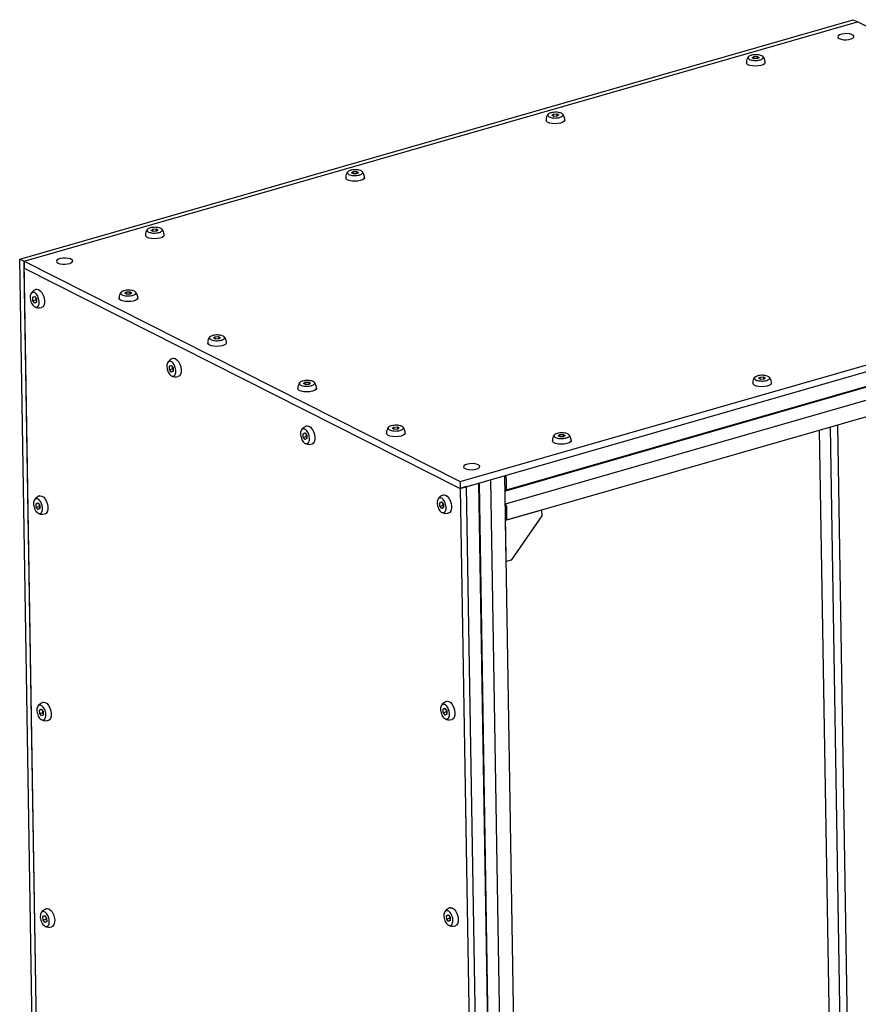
# Model space of a CAD drawing. Header units: millimetres. Extents: x 5 to 594, y 5 to 415.
# Tile 26 of 42: x 499 to 547, y 152 to 208. Entities that reach past the tile are written whole.
import ezdxf

# ---------------------------------------------------------------- set-up
doc = ezdxf.new("R2010")
doc.units = ezdxf.units.MM
doc.layers.add('TRAIT-FORT', color=4, linetype='Continuous', lineweight=25)

msp = doc.modelspace()

# ---------------------------------------------------------------- linework, layer by layer
at = {"layer": 'TRAIT-FORT', "color": 4, "linetype": 'Continuous', "lineweight": 25}
for p, q in [((499.072, 194.5875), (547.1671, 208.4002)), ((499.3236, 194.4604), (547.4187, 208.2731)), ((547.1671, 208.4002), (547.4187, 208.2731)), ((572.5849, 195.5692), (547.4187, 208.2731)), ((541.3415, 206.2075), (541.4338, 206.2782)), ((541.4338, 206.2782), (541.6396, 206.2857)), ((541.4358, 206.155), (541.4338, 206.2782)), ((541.6396, 206.2857), (541.7531, 206.2225)), ((541.6396, 206.2857), (541.6418, 206.1511)), ((541.7531, 206.2225), (541.6608, 206.1518)), ((541.455, 206.1443), (541.3415, 206.2075)), ((541.6608, 206.1518), (541.455, 206.1443)), ((529.7801, 202.8872), (529.8725, 202.9579)), ((529.8936, 202.8239), (529.7801, 202.8872)), ((529.8725, 202.9579), (530.0783, 202.9653)), ((529.8745, 202.8346), (529.8725, 202.9579)), ((530.0994, 202.8314), (529.8936, 202.8239)), ((530.0783, 202.9653), (530.1918, 202.9021)), ((530.0783, 202.9653), (530.0805, 202.8307)), ((530.1918, 202.9021), (530.0994, 202.8314)), ((518.2188, 199.5668), (518.3111, 199.6375)), ((518.3323, 199.5036), (518.2188, 199.5668)), ((518.3111, 199.6375), (518.517, 199.645)), ((518.3132, 199.5143), (518.3111, 199.6375)), ((518.5381, 199.5111), (518.3323, 199.5036)), ((518.517, 199.645), (518.6304, 199.5818)), ((518.517, 199.645), (518.5192, 199.5104)), ((518.6304, 199.5818), (518.5381, 199.5111)), ((506.6575, 196.2464), (506.7498, 196.3171)), ((506.771, 196.1832), (506.6575, 196.2464)), ((506.7498, 196.3171), (506.9556, 196.3246)), ((506.7518, 196.1939), (506.7498, 196.3171)), ((506.9768, 196.1907), (506.771, 196.1832)), ((506.9556, 196.3246), (507.0691, 196.2614)), ((506.9556, 196.3246), (506.9578, 196.19)), ((507.0691, 196.2614), (506.9768, 196.1907)), ((524.4898, 181.7565), (572.5849, 195.5692)), ((524.4963, 181.3595), (572.5914, 195.1722)), ((499.072, 194.5875), (499.3236, 194.4604)), ((500.5137, 106.4526), (499.072, 194.5875)), ((500.7653, 106.3255), (499.3236, 194.4604)), ((499.3236, 194.4604), (524.4898, 181.7565)), ((499.3236, 194.4604), (499.3301, 194.0634)), ((499.3301, 194.0634), (524.4963, 181.3595)), ((500.7588, 106.7225), (499.3301, 194.0634)), ((527.1193, 181.2255), (569.8962, 193.5109)), ((527.16, 181.2771), (569.9369, 193.5625)), ((505.1347, 192.62), (505.227, 192.6907)), ((505.2481, 192.5568), (505.1347, 192.62)), ((505.227, 192.6907), (505.4328, 192.6982)), ((505.229, 192.5675), (505.227, 192.6907)), ((505.4328, 192.6982), (505.5463, 192.635)), ((505.4328, 192.6982), (505.435, 192.5636)), ((505.5463, 192.635), (505.454, 192.5643)), ((569.8579, 192.733), (527.098, 180.4526)), ((499.8264, 192.3832), (499.9255, 192.4381)), ((499.9425, 192.4165), (499.8264, 192.3832)), ((499.8372, 192.1887), (499.8264, 192.3832)), ((499.8372, 192.1887), (499.9875, 192.2318)), ((499.9471, 192.0491), (499.8372, 192.1887)), ((499.9255, 192.4381), (500.0354, 192.2985)), ((500.0462, 192.104), (499.9471, 192.0491)), ((499.9875, 192.2318), (500.0421, 192.1777)), ((500.0354, 192.2985), (500.0462, 192.104)), ((505.454, 192.5643), (505.2481, 192.5568)), ((500.2207, 191.7746), (500.339, 191.7985)), ((527.1288, 179.5326), (569.9056, 191.8179)), ((510.2518, 190.0369), (510.3441, 190.1076)), ((510.3653, 189.9737), (510.2518, 190.0369)), ((510.3441, 190.1076), (510.5499, 190.1151)), ((510.3461, 189.9844), (510.3441, 190.1076)), ((510.5711, 189.9812), (510.3653, 189.9737)), ((510.5499, 190.1151), (510.6634, 190.0519)), ((510.5499, 190.1151), (510.5521, 189.9805)), ((510.6634, 190.0519), (510.5711, 189.9812)), ((507.7118, 188.4026), (507.8109, 188.4575)), ((507.8279, 188.4359), (507.7118, 188.4026)), ((507.7226, 188.2081), (507.7118, 188.4026)), ((507.7226, 188.2081), (507.8729, 188.2513)), ((507.8325, 188.0685), (507.7226, 188.2081)), ((507.8109, 188.4575), (507.9208, 188.3179)), ((507.9316, 188.1234), (507.8325, 188.0685)), ((507.8729, 188.2513), (507.9275, 188.1972)), ((507.9208, 188.3179), (507.9316, 188.1234)), ((508.1061, 187.794), (508.2244, 187.8179)), ((515.4528, 187.4114), (515.5451, 187.4821)), ((515.5451, 187.4821), (515.7509, 187.4896)), ((515.5471, 187.3589), (515.5451, 187.4821)), ((515.7509, 187.4896), (515.8644, 187.4264)), ((515.7509, 187.4896), (515.7531, 187.355)), ((541.7072, 187.7098), (541.7996, 187.7805)), ((541.8207, 187.6466), (541.7072, 187.7098)), ((541.7996, 187.7805), (542.0054, 187.788)), ((541.8016, 187.6573), (541.7996, 187.7805)), ((542.0265, 187.6541), (541.8207, 187.6466)), ((542.0054, 187.788), (542.1189, 187.7248)), ((542.0054, 187.788), (542.0076, 187.6534)), ((542.1189, 187.7248), (542.0265, 187.6541)), ((515.5663, 187.3482), (515.4528, 187.4114)), ((515.7721, 187.3557), (515.5663, 187.3482)), ((515.8644, 187.4264), (515.7721, 187.3557)), ((520.5699, 184.8283), (520.6622, 184.899)), ((520.6834, 184.7651), (520.5699, 184.8283)), ((520.6622, 184.899), (520.868, 184.9065)), ((520.6642, 184.7758), (520.6622, 184.899)), ((520.8892, 184.7726), (520.6834, 184.7651)), ((520.868, 184.9065), (520.9815, 184.8433)), ((520.868, 184.9065), (520.8702, 184.7719)), ((520.9815, 184.8433), (520.8892, 184.7726)), ((545.217, 184.7274), (546.198, 124.7572)), ((546.847, 124.4296), (545.8576, 184.9114)), ((546.2659, 185.0287), (547.2606, 124.2208)), ((515.4294, 184.5067), (515.5285, 184.5616)), ((515.5455, 184.5401), (515.4294, 184.5067)), ((515.4402, 184.3122), (515.4294, 184.5067)), ((515.4402, 184.3122), (515.5905, 184.3554)), ((515.5501, 184.1726), (515.4402, 184.3122)), ((515.5285, 184.5616), (515.6384, 184.4221)), ((515.6492, 184.2276), (515.5501, 184.1726)), ((515.5905, 184.3554), (515.6451, 184.3013)), ((515.6384, 184.4221), (515.6492, 184.2276)), ((530.1459, 184.3894), (530.2382, 184.4601)), ((530.2594, 184.3262), (530.1459, 184.3894)), ((530.2382, 184.4601), (530.444, 184.4676)), ((530.2402, 184.3369), (530.2382, 184.4601)), ((530.4652, 184.3337), (530.2594, 184.3262)), ((530.444, 184.4676), (530.5575, 184.4044)), ((530.444, 184.4676), (530.4462, 184.333)), ((530.5575, 184.4044), (530.4652, 184.3337)), ((515.8238, 183.8982), (515.9421, 183.9221)), ((526.25, 181.8632), (527.6773, 94.6077)), ((526.4328, 181.9157), (526.982, 182.0734)), ((528.4991, 94.7995), (527.0711, 182.099)), ((527.1689, 181.2961), (527.1586, 181.9247)), ((524.4898, 181.7565), (524.4963, 181.3595)), ((524.8431, 181.4591), (524.4963, 181.3595)), ((524.4963, 181.3595), (525.925, 94.0186)), ((524.8431, 181.4591), (526.2718, 94.1182)), ((525.0165, 181.5089), (525.5657, 181.6666)), ((527.0062, 94.3347), (525.5776, 181.6701)), ((527.0278, 94.3741), (525.5998, 181.6764)), ((527.0851, 181.24), (527.0867, 181.2392)), ((527.0867, 181.2392), (527.1118, 181.2265)), ((527.1282, 181.2445), (527.1278, 181.2643)), ((527.1442, 181.2823), (527.1526, 181.2781)), ((500.0212, 180.473), (500.1203, 180.5279)), ((500.1373, 180.5064), (500.0212, 180.473)), ((500.032, 180.2785), (500.0212, 180.473)), ((500.032, 180.2785), (500.1823, 180.3217)), ((500.1419, 180.1389), (500.032, 180.2785)), ((500.1203, 180.5279), (500.2302, 180.3884)), ((500.241, 180.1939), (500.1419, 180.1389)), ((500.1823, 180.3217), (500.2369, 180.2676)), ((500.2302, 180.3884), (500.241, 180.1939)), ((523.3148, 180.5262), (523.4139, 180.5811)), ((523.4309, 180.5595), (523.3148, 180.5262)), ((523.3256, 180.3317), (523.3148, 180.5262)), ((523.3256, 180.3317), (523.4759, 180.3748)), ((523.4355, 180.1921), (523.3256, 180.3317)), ((523.4139, 180.5811), (523.5238, 180.4415)), ((523.5346, 180.247), (523.4355, 180.1921)), ((523.4759, 180.3748), (523.5305, 180.3207)), ((523.5238, 180.4415), (523.5346, 180.247)), ((527.0996, 180.4452), (527.0981, 180.4459)), ((527.1248, 180.4325), (527.0996, 180.4452)), ((527.1148, 179.5188), (529.1958, 180.1165)), ((527.1423, 180.3777), (527.142, 180.3976)), ((527.1679, 180.3385), (527.1596, 180.3428)), ((527.1954, 179.675), (527.1852, 180.3036)), ((529.1958, 180.1165), (529.1836, 180.1227)), ((529.1958, 180.1165), (529.2013, 179.7844)), ((500.4156, 179.8645), (500.5339, 179.8884)), ((523.7091, 179.9176), (523.8274, 179.9415)), ((527.1133, 179.5196), (527.1148, 179.5188)), ((527.1538, 177.1368), (527.1148, 179.5188)), ((529.2013, 179.7844), (527.4439, 177.2202)), ((527.1522, 177.1376), (527.1538, 177.1368)), ((527.4439, 177.2202), (527.1538, 177.1368)), ((500.2161, 168.5629), (500.3151, 168.6178)), ((500.3321, 168.5962), (500.2161, 168.5629)), ((500.2269, 168.3684), (500.2161, 168.5629)), ((500.2269, 168.3684), (500.3772, 168.4116)), ((500.3367, 168.2288), (500.2269, 168.3684)), ((500.3151, 168.6178), (500.425, 168.4782)), ((500.4358, 168.2837), (500.3367, 168.2288)), ((500.3772, 168.4116), (500.4317, 168.3575)), ((500.425, 168.4782), (500.4358, 168.2837)), ((523.5097, 168.616), (523.6087, 168.671)), ((523.6257, 168.6494), (523.5097, 168.616)), ((523.5205, 168.4215), (523.5097, 168.616)), ((523.5205, 168.4215), (523.6708, 168.4647)), ((523.6303, 168.282), (523.5205, 168.4215)), ((523.6087, 168.671), (523.7186, 168.5314)), ((523.7294, 168.3369), (523.6303, 168.282)), ((523.6708, 168.4647), (523.7253, 168.4106)), ((523.7186, 168.5314), (523.7294, 168.3369)), ((500.6104, 167.9544), (500.7287, 167.9782)), ((523.904, 168.0075), (524.0223, 168.0314)), ((500.4109, 156.6528), (500.51, 156.7077)), ((500.527, 156.6861), (500.4109, 156.6528)), ((500.4217, 156.4583), (500.4109, 156.6528)), ((500.4217, 156.4583), (500.572, 156.5015)), ((500.5316, 156.3187), (500.4217, 156.4583)), ((500.51, 156.7077), (500.6198, 156.5681)), ((500.6306, 156.3736), (500.5316, 156.3187)), ((500.572, 156.5015), (500.6265, 156.4474)), ((500.6198, 156.5681), (500.6306, 156.3736)), ((523.7045, 156.7059), (523.8036, 156.7608)), ((523.8205, 156.7393), (523.7045, 156.7059)), ((523.7153, 156.5114), (523.7045, 156.7059)), ((523.7153, 156.5114), (523.8656, 156.5546)), ((523.8251, 156.3718), (523.7153, 156.5114)), ((523.8036, 156.7608), (523.9134, 156.6213)), ((523.9242, 156.4268), (523.8251, 156.3718)), ((523.8656, 156.5546), (523.9201, 156.5005)), ((523.9134, 156.6213), (523.9242, 156.4268)), ((500.8052, 156.0442), (500.9235, 156.0681)), ((524.0988, 156.0974), (524.2171, 156.1213))]:
    msp.add_line(p, q, dxfattribs=at)
at = {"layer": 'TRAIT-FORT', "color": 4, "linetype": 'Continuous', "lineweight": 25, "flags": 128}
for points in [[(546.3731, 207.3085), (546.4837, 207.269), (546.6236, 207.2457), (546.7777, 207.2411), (546.9293, 207.2557), (547.062, 207.2878), (547.1614, 207.3341), (547.2167, 207.3894), (547.2219, 207.4479), (547.1765, 207.5031), (547.0854, 207.5491), (546.9584, 207.5809), (546.8094, 207.5951), (546.6544, 207.59), (546.5103, 207.5664), (546.3926, 207.5266), (546.3142, 207.4751), (546.2835, 207.4174), (546.3039, 207.3598), (546.3731, 207.3085)], [(541.8508, 205.7575), (541.6962, 205.7289), (541.5274, 205.7194), (541.3611, 205.7299), (541.2134, 205.7594), (541.0989, 205.805), (541.0287, 205.8623), (541.0093, 205.915)], [(542.0948, 205.9328), (542.0943, 205.9222), (542.0601, 205.8591), (541.9762, 205.8023), (541.8508, 205.7575)], [(530.2895, 202.4371), (530.1349, 202.4085), (529.9661, 202.399), (529.7997, 202.4096), (529.6521, 202.4391), (529.5376, 202.4847), (529.4674, 202.5419), (529.4479, 202.5946)], [(530.5335, 202.6124), (530.533, 202.6018), (530.4988, 202.5387), (530.4149, 202.482), (530.2895, 202.4371)], [(518.7282, 199.1167), (518.5735, 199.0882), (518.4048, 199.0787), (518.2384, 199.0892), (518.0907, 199.1187), (517.9762, 199.1643), (517.9061, 199.2215), (517.8866, 199.2742)], [(518.9722, 199.2921), (518.9716, 199.2815), (518.9375, 199.2184), (518.8536, 199.1616), (518.7282, 199.1167)], [(507.1669, 195.7964), (507.0122, 195.7678), (506.8434, 195.7583), (506.6771, 195.7688), (506.5294, 195.7983), (506.4149, 195.8439), (506.3448, 195.9012), (506.3253, 195.9539)], [(507.4109, 195.9717), (507.4103, 195.9611), (507.3762, 195.898), (507.2923, 195.8412), (507.1669, 195.7964)], [(501.284, 194.359), (501.3945, 194.3196), (501.5344, 194.2963), (501.6886, 194.2917), (501.8402, 194.3062), (501.9729, 194.3384), (502.0722, 194.3847), (502.1275, 194.44), (502.1328, 194.4985), (502.0874, 194.5537), (501.9962, 194.5997), (501.8693, 194.6315), (501.7202, 194.6456), (501.5652, 194.6406), (501.4211, 194.6169), (501.3035, 194.5772), (501.2251, 194.5257), (501.1944, 194.468), (501.2147, 194.4104), (501.284, 194.359)], [(500.0408, 192.8384), (500.0655, 192.8434), (500.1622, 192.8287)], [(500.1622, 192.8287), (500.2618, 192.7638), (500.3543, 192.6552), (500.4309, 192.5135), (500.4839, 192.3524), (500.5083, 192.1879), (500.5015, 192.036), (500.4643, 191.9115), (500.4003, 191.8267), (500.3405, 191.7949)], [(505.644, 192.17), (505.4894, 192.1414), (505.3206, 192.1319), (505.1542, 192.1424), (505.0066, 192.1719), (504.8921, 192.2175), (504.8219, 192.2748), (504.8024, 192.3275)], [(505.888, 192.3453), (505.8875, 192.3347), (505.8533, 192.2716), (505.7694, 192.2148), (505.644, 192.17)], [(510.7611, 189.5868), (510.6065, 189.5583), (510.4377, 189.5488), (510.2714, 189.5593), (510.1237, 189.5888), (510.0092, 189.6344), (509.939, 189.6916), (509.9196, 189.7443)], [(511.0051, 189.7622), (511.0046, 189.7516), (510.9704, 189.6885), (510.8865, 189.6317), (510.7611, 189.5868)], [(507.9262, 188.8578), (507.9509, 188.8628), (508.0476, 188.8481)], [(508.0476, 188.8481), (508.1472, 188.7833), (508.2397, 188.6747), (508.3163, 188.5329), (508.3693, 188.3719), (508.3937, 188.2074), (508.3869, 188.0554), (508.3497, 187.9309), (508.2857, 187.8461), (508.2259, 187.8143)], [(515.9621, 186.9614), (515.8075, 186.9328), (515.6387, 186.9233), (515.4724, 186.9338), (515.3247, 186.9633), (515.2102, 187.0089), (515.14, 187.0662), (515.1206, 187.1189)], [(516.2061, 187.1367), (516.2056, 187.1261), (516.1714, 187.063), (516.0875, 187.0062), (515.9621, 186.9614)], [(542.2166, 187.2598), (542.0619, 187.2312), (541.8932, 187.2217), (541.7268, 187.2322), (541.5792, 187.2617), (541.4647, 187.3073), (541.3945, 187.3645), (541.375, 187.4172)], [(542.4606, 187.4351), (542.46, 187.4245), (542.4259, 187.3614), (542.342, 187.3046), (542.2166, 187.2598)], [(515.6438, 184.9619), (515.6685, 184.967), (515.7652, 184.9523)], [(515.7652, 184.9523), (515.8648, 184.8874), (515.9574, 184.7788), (516.0339, 184.637), (516.0869, 184.476), (516.1113, 184.3115), (516.1045, 184.1595), (516.0673, 184.0351), (516.0033, 183.9503), (515.9435, 183.9184)], [(521.0793, 184.3782), (520.9246, 184.3497), (520.7558, 184.3402), (520.5895, 184.3507), (520.4418, 184.3802), (520.3273, 184.4258), (520.2572, 184.483), (520.2377, 184.5357)], [(521.3233, 184.5536), (521.3227, 184.543), (521.2886, 184.4799), (521.2047, 184.4231), (521.0793, 184.3782)], [(530.6553, 183.9394), (530.5006, 183.9108), (530.3319, 183.9013), (530.1655, 183.9118), (530.0178, 183.9413), (529.9033, 183.9869), (529.8332, 184.0442), (529.8137, 184.0969)], [(530.8993, 184.1147), (530.8987, 184.1041), (530.8646, 184.041), (530.7807, 183.9843), (530.6553, 183.9394)], [(524.7724, 182.5021), (524.8829, 182.4626), (525.0228, 182.4393), (525.177, 182.4347), (525.3286, 182.4493), (525.4613, 182.4814), (525.5607, 182.5277), (525.616, 182.583), (525.6212, 182.6415), (525.5758, 182.6967), (525.4846, 182.7427), (525.3577, 182.7745), (525.2086, 182.7887), (525.0536, 182.7836), (524.9095, 182.7599), (524.7919, 182.7202), (524.7135, 182.6687), (524.6828, 182.611), (524.7032, 182.5534), (524.7724, 182.5021)], [(527.1118, 181.2265), (527.1151, 181.2254), (527.1182, 181.2253), (527.1211, 181.2263), (527.1236, 181.2283), (527.1256, 181.2312), (527.1271, 181.235), (527.1279, 181.2395), (527.1282, 181.2445)], [(527.1278, 181.2643), (527.1281, 181.2693), (527.129, 181.2738), (527.1304, 181.2776), (527.1324, 181.2806), (527.1349, 181.2826), (527.1378, 181.2836), (527.1409, 181.2835), (527.1442, 181.2823)], [(527.1526, 181.2781), (527.1558, 181.277), (527.159, 181.2769), (527.1618, 181.2779), (527.1643, 181.2799), (527.1663, 181.2828), (527.1678, 181.2866), (527.1687, 181.2911), (527.1689, 181.2961)], [(500.2356, 180.9283), (500.2603, 180.9333), (500.357, 180.9186)], [(500.357, 180.9186), (500.4566, 180.8537), (500.5492, 180.7451), (500.6257, 180.6034), (500.6787, 180.4423), (500.7031, 180.2778), (500.6963, 180.1259), (500.6591, 180.0014), (500.5952, 179.9166), (500.5353, 179.8847)], [(523.5292, 180.9814), (523.5539, 180.9864), (523.6506, 180.9717)], [(523.6506, 180.9717), (523.7502, 180.9069), (523.8428, 180.7982), (523.9193, 180.6565), (523.9723, 180.4955), (523.9967, 180.3309), (523.9899, 180.179), (523.9527, 180.0545), (523.8887, 179.9697), (523.8289, 179.9379)], [(527.1131, 179.5301), (527.1208, 179.5308), (527.1422, 179.5382), (527.1609, 179.5532), (527.176, 179.5754), (527.1871, 179.6039), (527.1937, 179.6375), (527.1954, 179.675)], [(500.4304, 169.0181), (500.4551, 169.0231), (500.5519, 169.0084)], [(500.5519, 169.0084), (500.6514, 168.9436), (500.744, 168.835), (500.8205, 168.6932), (500.8736, 168.5322), (500.8979, 168.3677), (500.8911, 168.2157), (500.8539, 168.0913), (500.79, 168.0065), (500.7302, 167.9746)], [(523.724, 169.0713), (523.7487, 169.0763), (523.8455, 169.0616)], [(523.8455, 169.0616), (523.945, 168.9967), (524.0376, 168.8881), (524.1141, 168.7464), (524.1672, 168.5853), (524.1915, 168.4208), (524.1847, 168.2689), (524.1475, 168.1444), (524.0836, 168.0596), (524.0238, 168.0278)], [(500.6252, 157.108), (500.6499, 157.113), (500.7467, 157.0983)], [(500.7467, 157.0983), (500.8462, 157.0335), (500.9388, 156.9249), (501.0154, 156.7831), (501.0684, 156.6221), (501.0927, 156.4576), (501.086, 156.3056), (501.0488, 156.1811), (500.9848, 156.0963), (500.925, 156.0645)], [(523.9188, 157.1611), (523.9435, 157.1662), (524.0403, 157.1515)], [(524.0403, 157.1515), (524.1398, 157.0866), (524.2324, 156.978), (524.3089, 156.8362), (524.362, 156.6752), (524.3863, 156.5107), (524.3795, 156.3587), (524.3424, 156.2343), (524.2784, 156.1495), (524.2186, 156.1176)]]:
    msp.add_lwpolyline(points, dxfattribs=at)
at = {"layer": 'TRAIT-FORT', "color": 4, "linetype": 'Continuous', "lineweight": 25}
for centre, radius, start, end in [((526.7807, 181.9158), 0.378, 1.34699, 30.7192), ((527.1002, 180.3987), 0.0418, 358.49256, 53.95926), ((527.1842, 180.3766), 0.0418, 178.49256, 233.95926), ((527.1433, 180.3047), 0.0418, 358.49256, 53.95926)]:
    msp.add_arc(centre, radius, start, end, dxfattribs=at)
for points, knots in [([(541.1756, 206.3139), (541.173, 206.3118), (541.132, 206.2777), (541.104, 206.2314), (541.0778, 206.188)], [0, 0, 0, 0, 0.0642525, 1, 1, 1, 1]), ([(541.7909, 206.0793), (541.7467, 206.0699), (541.6582, 206.0511), (541.5056, 206.0455), (541.3597, 206.0579), (541.2344, 206.0883), (541.1445, 206.1329), (541.1, 206.1868), (541.106, 206.2439), (541.1616, 206.2976), (541.2383, 206.332), (541.3306, 206.3589), (541.4377, 206.3782), (541.5886, 206.3847), (541.735, 206.3721), (541.8602, 206.3417), (541.9501, 206.2971), (541.9945, 206.2432), (541.9886, 206.1861), (541.9328, 206.1325), (541.8567, 206.0978), (541.8036, 206.0829), (541.7909, 206.0793)], [0, 0, 0, 0, 0.0536862, 0.1073725, 0.1610587, 0.2147449, 0.2684311, 0.3221174, 0.3758036, 0.4294898, 0.483176, 0.5, 0.5536862, 0.6073725, 0.6610587, 0.7147449, 0.7684311, 0.8221174, 0.8758036, 0.9294898, 0.983176, 1, 1, 1, 1]), ([(542.0918, 205.9329), (542.092, 205.9534), (542.0925, 206.0149), (542.0622, 206.118), (542.0192, 206.2137), (541.976, 206.2582), (541.9642, 206.2704)], [0, 0, 0, 0, 0.1653814, 0.4979293, 0.8631633, 1, 1, 1, 1]), ([(541.0778, 206.188), (541.0556, 206.138), (541.0241, 206.0673), (541.009, 205.9729), (541.0113, 205.9325), (541.0123, 205.9148)], [0, 0, 0, 0, 0.5743947, 0.8130304, 1, 1, 1, 1]), ([(529.5165, 202.8676), (529.4942, 202.8177), (529.4628, 202.7469), (529.4477, 202.6525), (529.45, 202.6122), (529.4509, 202.5944)], [0, 0, 0, 0, 0.5743947, 0.8130304, 1, 1, 1, 1]), ([(529.6143, 202.9936), (529.6117, 202.9914), (529.5707, 202.9574), (529.5427, 202.911), (529.5165, 202.8676)], [0, 0, 0, 0, 0.0642525, 1, 1, 1, 1]), ([(530.2296, 202.759), (530.1853, 202.7496), (530.0969, 202.7308), (529.9443, 202.7252), (529.7983, 202.7376), (529.6731, 202.768), (529.5832, 202.8126), (529.5387, 202.8664), (529.5446, 202.9235), (529.6002, 202.9773), (529.677, 203.0116), (529.7692, 203.0386), (529.8764, 203.0578), (530.0273, 203.0643), (530.1737, 203.0517), (530.2988, 203.0213), (530.3887, 202.9767), (530.4332, 202.9229), (530.4273, 202.8658), (530.3715, 202.8121), (530.2954, 202.7774), (530.2423, 202.7625), (530.2296, 202.759)], [0, 0, 0, 0, 0.0536862, 0.1073725, 0.1610587, 0.2147449, 0.2684311, 0.3221174, 0.3758036, 0.4294898, 0.483176, 0.5, 0.5536862, 0.6073725, 0.6610587, 0.7147449, 0.7684311, 0.8221174, 0.8758036, 0.9294898, 0.983176, 1, 1, 1, 1]), ([(530.5305, 202.6126), (530.5307, 202.633), (530.5312, 202.6946), (530.5009, 202.7976), (530.4579, 202.8933), (530.4147, 202.9379), (530.4029, 202.95)], [0, 0, 0, 0, 0.1653814, 0.4979293, 0.8631633, 1, 1, 1, 1]), ([(517.9551, 199.5473), (517.9329, 199.4973), (517.9014, 199.4265), (517.8864, 199.3321), (517.8886, 199.2918), (517.8896, 199.2741)], [0, 0, 0, 0, 0.5743947, 0.8130304, 1, 1, 1, 1]), ([(518.053, 199.6732), (518.0504, 199.671), (518.0093, 199.637), (517.9813, 199.5906), (517.9551, 199.5473)], [0, 0, 0, 0, 0.0642525, 1, 1, 1, 1]), ([(518.6683, 199.4386), (518.624, 199.4292), (518.5355, 199.4104), (518.3829, 199.4048), (518.237, 199.4172), (518.1117, 199.4476), (518.0219, 199.4922), (517.9774, 199.5461), (517.9833, 199.6031), (518.0389, 199.6569), (518.1156, 199.6913), (518.2079, 199.7182), (518.315, 199.7375), (518.466, 199.7439), (518.6123, 199.7313), (518.7375, 199.701), (518.8274, 199.6564), (518.8719, 199.6025), (518.866, 199.5454), (518.8102, 199.4917), (518.7341, 199.457), (518.6809, 199.4422), (518.6683, 199.4386)], [0, 0, 0, 0, 0.0536862, 0.1073725, 0.1610587, 0.2147449, 0.2684311, 0.3221174, 0.3758036, 0.4294898, 0.483176, 0.5, 0.5536862, 0.6073725, 0.6610587, 0.7147449, 0.7684311, 0.8221174, 0.8758036, 0.9294898, 0.983176, 1, 1, 1, 1]), ([(518.9692, 199.2922), (518.9693, 199.3127), (518.9699, 199.3742), (518.9396, 199.4773), (518.8966, 199.573), (518.8534, 199.6175), (518.8416, 199.6297)], [0, 0, 0, 0, 0.1653814, 0.4979293, 0.8631633, 1, 1, 1, 1]), ([(506.3938, 196.2269), (506.3716, 196.1769), (506.3401, 196.1062), (506.3251, 196.0118), (506.3273, 195.9714), (506.3283, 195.9537)], [0, 0, 0, 0, 0.5743947, 0.8130304, 1, 1, 1, 1]), ([(506.4917, 196.3528), (506.489, 196.3507), (506.448, 196.3166), (506.42, 196.2703), (506.3938, 196.2269)], [0, 0, 0, 0, 0.0642525, 1, 1, 1, 1]), ([(507.1069, 196.1182), (507.0627, 196.1088), (506.9742, 196.09), (506.8216, 196.0844), (506.6757, 196.0968), (506.5504, 196.1272), (506.4605, 196.1718), (506.416, 196.2257), (506.422, 196.2828), (506.4776, 196.3365), (506.5543, 196.3709), (506.6466, 196.3978), (506.7537, 196.4171), (506.9047, 196.4236), (507.051, 196.411), (507.1762, 196.3806), (507.2661, 196.336), (507.3106, 196.2821), (507.3047, 196.225), (507.2489, 196.1714), (507.1728, 196.1367), (507.1196, 196.1218), (507.1069, 196.1182)], [0, 0, 0, 0, 0.0536862, 0.1073725, 0.1610587, 0.2147449, 0.2684311, 0.3221174, 0.3758036, 0.4294898, 0.483176, 0.5, 0.5536862, 0.6073725, 0.6610587, 0.7147449, 0.7684311, 0.8221174, 0.8758036, 0.9294898, 0.983176, 1, 1, 1, 1]), ([(507.4079, 195.9718), (507.408, 195.9923), (507.4085, 196.0539), (507.3782, 196.1569), (507.3353, 196.2526), (507.292, 196.2972), (507.2803, 196.3093)], [0, 0, 0, 0, 0.1653814, 0.4979293, 0.8631633, 1, 1, 1, 1]), ([(499.9131, 192.6611), (499.9425, 192.6447), (500.0013, 192.6118), (500.0828, 192.5085), (500.1476, 192.3786), (500.1886, 192.2326), (500.2012, 192.0881), (500.1839, 191.961), (500.1387, 191.8659), (500.0707, 191.8132), (500.0064, 191.8102), (499.9397, 191.8316), (499.8712, 191.8774), (499.7899, 191.9781), (499.725, 192.1087), (499.684, 192.2545), (499.6714, 192.3991), (499.6887, 192.5261), (499.7339, 192.6214), (499.8019, 192.6736), (499.8661, 192.6777), (499.9041, 192.6643), (499.9131, 192.6611)], [0, 0, 0, 0, 0.05368623, 0.10737245, 0.16105868, 0.2147449, 0.26843113, 0.32211735, 0.37580358, 0.4294898, 0.48317603, 0.5, 0.55368623, 0.60737245, 0.66105868, 0.7147449, 0.76843113, 0.82211735, 0.87580358, 0.9294898, 0.98317603, 1, 1, 1, 1]), ([(500.0423, 192.8347), (500.0308, 192.8328), (499.9931, 192.8264), (499.9182, 192.7887), (499.8214, 192.7207), (499.7489, 192.646), (499.7265, 192.5946), (499.7234, 192.5874)], [0, 0, 0, 0, 0.0840063, 0.2750159, 0.5957232, 0.9433854, 1, 1, 1, 1]), ([(504.871, 192.6005), (504.8487, 192.5505), (504.8173, 192.4798), (504.8022, 192.3854), (504.8045, 192.345), (504.8054, 192.3273)], [0, 0, 0, 0, 0.5743947, 0.8130304, 1, 1, 1, 1]), ([(504.9688, 192.7264), (504.9662, 192.7243), (504.9252, 192.6902), (504.8972, 192.6439), (504.871, 192.6005)], [0, 0, 0, 0, 0.0642525, 1, 1, 1, 1]), ([(505.5841, 192.4918), (505.5398, 192.4824), (505.4514, 192.4636), (505.2988, 192.458), (505.1529, 192.4704), (505.0276, 192.5008), (504.9377, 192.5454), (504.8932, 192.5993), (504.8991, 192.6564), (504.9547, 192.7101), (505.0315, 192.7445), (505.1237, 192.7714), (505.2309, 192.7907), (505.3818, 192.7972), (505.5282, 192.7846), (505.6533, 192.7542), (505.7432, 192.7096), (505.7877, 192.6557), (505.7818, 192.5986), (505.726, 192.545), (505.6499, 192.5103), (505.5968, 192.4954), (505.5841, 192.4918)], [0, 0, 0, 0, 0.0536862, 0.1073725, 0.1610587, 0.2147449, 0.2684311, 0.3221174, 0.3758036, 0.4294898, 0.483176, 0.5, 0.5536862, 0.6073725, 0.6610587, 0.7147449, 0.7684311, 0.8221174, 0.8758036, 0.9294898, 0.983176, 1, 1, 1, 1]), ([(505.885, 192.3454), (505.8852, 192.3659), (505.8857, 192.4275), (505.8554, 192.5305), (505.8124, 192.6262), (505.7692, 192.6708), (505.7574, 192.6829)], [0, 0, 0, 0, 0.16538139, 0.49792928, 0.86316327, 1, 1, 1, 1]), ([(499.9896, 192.3566), (499.9919, 192.3464), (500.0006, 192.3074), (499.9931, 192.264), (499.9875, 192.2318)], [0, 0, 0, 0, 0.2601721, 1, 1, 1, 1]), ([(499.9392, 191.8394), (499.9483, 191.8334), (499.9864, 191.8082), (500.0821, 191.7799), (500.1687, 191.7766), (500.2207, 191.7746)], [0, 0, 0, 0, 0.1115515, 0.4670401, 1, 1, 1, 1]), ([(509.9881, 190.0174), (509.9659, 189.9674), (509.9344, 189.8967), (509.9193, 189.8022), (509.9216, 189.7619), (509.9226, 189.7442)], [0, 0, 0, 0, 0.5743947, 0.8130304, 1, 1, 1, 1]), ([(510.0859, 190.1433), (510.0833, 190.1411), (510.0423, 190.1071), (510.0143, 190.0608), (509.9881, 190.0174)], [0, 0, 0, 0, 0.0642525, 1, 1, 1, 1]), ([(510.7012, 189.9087), (510.657, 189.8993), (510.5685, 189.8805), (510.4159, 189.8749), (510.27, 189.8873), (510.1447, 189.9177), (510.0548, 189.9623), (510.0103, 190.0162), (510.0163, 190.0732), (510.0719, 190.127), (510.1486, 190.1614), (510.2409, 190.1883), (510.348, 190.2076), (510.4989, 190.214), (510.6453, 190.2014), (510.7705, 190.1711), (510.8604, 190.1265), (510.9048, 190.0726), (510.8989, 190.0155), (510.8431, 189.9618), (510.767, 189.9272), (510.7139, 189.9123), (510.7012, 189.9087)], [0, 0, 0, 0, 0.0536862, 0.1073725, 0.1610587, 0.2147449, 0.2684311, 0.3221174, 0.3758036, 0.4294898, 0.483176, 0.5, 0.5536862, 0.6073725, 0.6610587, 0.7147449, 0.7684311, 0.8221174, 0.8758036, 0.9294898, 0.983176, 1, 1, 1, 1]), ([(511.0021, 189.7623), (511.0023, 189.7828), (511.0028, 189.8443), (510.9725, 189.9474), (510.9295, 190.0431), (510.8863, 190.0876), (510.8745, 190.0998)], [0, 0, 0, 0, 0.1653814, 0.4979293, 0.8631633, 1, 1, 1, 1]), ([(507.7985, 188.6805), (507.8279, 188.6641), (507.8866, 188.6313), (507.9682, 188.5279), (508.033, 188.398), (508.074, 188.252), (508.0866, 188.1075), (508.0693, 187.9805), (508.0241, 187.8853), (507.9561, 187.8327), (507.8918, 187.8296), (507.8251, 187.8511), (507.7566, 187.8969), (507.6753, 187.9975), (507.6104, 188.1281), (507.5694, 188.2739), (507.5568, 188.4185), (507.5741, 188.5455), (507.6193, 188.6408), (507.6873, 188.6931), (507.7515, 188.6972), (507.7895, 188.6837), (507.7985, 188.6805)], [0, 0, 0, 0, 0.0536862, 0.1073725, 0.1610587, 0.2147449, 0.2684311, 0.3221174, 0.3758036, 0.4294898, 0.483176, 0.5, 0.5536862, 0.6073725, 0.6610587, 0.7147449, 0.7684311, 0.8221174, 0.8758036, 0.9294898, 0.983176, 1, 1, 1, 1]), ([(507.9277, 188.8542), (507.9162, 188.8522), (507.8785, 188.8458), (507.8036, 188.8081), (507.7068, 188.7401), (507.6343, 188.6654), (507.6119, 188.614), (507.6088, 188.6068)], [0, 0, 0, 0, 0.08400632, 0.2750159, 0.59572324, 0.94338543, 1, 1, 1, 1]), ([(507.875, 188.376), (507.8773, 188.3659), (507.886, 188.3269), (507.8785, 188.2834), (507.8729, 188.2513)], [0, 0, 0, 0, 0.2601721, 1, 1, 1, 1]), ([(507.8246, 187.8588), (507.8337, 187.8528), (507.8718, 187.8276), (507.9675, 187.7993), (508.0541, 187.796), (508.1061, 187.794)], [0, 0, 0, 0, 0.1115515, 0.4670401, 1, 1, 1, 1]), ([(515.2869, 187.5178), (515.2843, 187.5156), (515.2433, 187.4816), (515.2153, 187.4353), (515.1891, 187.3919)], [0, 0, 0, 0, 0.0642525, 1, 1, 1, 1]), ([(515.9022, 187.2832), (515.858, 187.2738), (515.7695, 187.255), (515.6169, 187.2494), (515.471, 187.2618), (515.3457, 187.2922), (515.2558, 187.3368), (515.2113, 187.3907), (515.2173, 187.4478), (515.2729, 187.5015), (515.3496, 187.5359), (515.4419, 187.5628), (515.549, 187.5821), (515.6999, 187.5886), (515.8463, 187.5759), (515.9715, 187.5456), (516.0614, 187.501), (516.1059, 187.4471), (516.1, 187.39), (516.0441, 187.3364), (515.968, 187.3017), (515.9149, 187.2868), (515.9022, 187.2832)], [0, 0, 0, 0, 0.0536862, 0.1073725, 0.1610587, 0.2147449, 0.2684311, 0.3221174, 0.3758036, 0.4294898, 0.483176, 0.5, 0.5536862, 0.6073725, 0.6610587, 0.7147449, 0.7684311, 0.8221174, 0.8758036, 0.9294898, 0.983176, 1, 1, 1, 1]), ([(516.2031, 187.1368), (516.2033, 187.1573), (516.2038, 187.2188), (516.1735, 187.3219), (516.1306, 187.4176), (516.0873, 187.4621), (516.0755, 187.4743)], [0, 0, 0, 0, 0.1653814, 0.4979293, 0.8631633, 1, 1, 1, 1]), ([(541.4435, 187.6903), (541.4213, 187.6403), (541.3899, 187.5696), (541.3748, 187.4751), (541.377, 187.4348), (541.378, 187.4171)], [0, 0, 0, 0, 0.5743947, 0.8130304, 1, 1, 1, 1]), ([(541.5414, 187.8162), (541.5388, 187.814), (541.4977, 187.78), (541.4697, 187.7337), (541.4435, 187.6903)], [0, 0, 0, 0, 0.0642525, 1, 1, 1, 1]), ([(542.1567, 187.5816), (542.1124, 187.5722), (542.0239, 187.5534), (541.8714, 187.5478), (541.7254, 187.5602), (541.6001, 187.5906), (541.5103, 187.6352), (541.4658, 187.6891), (541.4717, 187.7461), (541.5273, 187.7999), (541.6041, 187.8343), (541.6963, 187.8612), (541.8035, 187.8805), (541.9544, 187.887), (542.1007, 187.8743), (542.2259, 187.844), (542.3158, 187.7994), (542.3603, 187.7455), (542.3544, 187.6884), (542.2986, 187.6347), (542.2225, 187.6001), (542.1693, 187.5852), (542.1567, 187.5816)], [0, 0, 0, 0, 0.0536862, 0.1073725, 0.1610587, 0.2147449, 0.2684311, 0.3221174, 0.3758036, 0.4294898, 0.483176, 0.5, 0.5536862, 0.6073725, 0.6610587, 0.7147449, 0.7684311, 0.8221174, 0.8758036, 0.9294898, 0.983176, 1, 1, 1, 1]), ([(542.4576, 187.4352), (542.4578, 187.4557), (542.4583, 187.5172), (542.428, 187.6203), (542.385, 187.716), (542.3418, 187.7605), (542.33, 187.7727)], [0, 0, 0, 0, 0.1653814, 0.4979293, 0.8631633, 1, 1, 1, 1]), ([(515.1891, 187.3919), (515.1669, 187.3419), (515.1354, 187.2712), (515.1203, 187.1768), (515.1226, 187.1364), (515.1236, 187.1187)], [0, 0, 0, 0, 0.5743947, 0.8130304, 1, 1, 1, 1]), ([(515.5161, 184.7847), (515.5455, 184.7682), (515.6043, 184.7354), (515.6858, 184.632), (515.7506, 184.5022), (515.7916, 184.3562), (515.8042, 184.2117), (515.7869, 184.0846), (515.7417, 183.9894), (515.6738, 183.9368), (515.6094, 183.9337), (515.5428, 183.9552), (515.4742, 184.001), (515.3929, 184.1017), (515.328, 184.2323), (515.287, 184.3781), (515.2744, 184.5226), (515.2917, 184.6497), (515.3369, 184.7449), (515.4049, 184.7972), (515.4691, 184.8013), (515.5071, 184.7879), (515.5161, 184.7847)], [0, 0, 0, 0, 0.0536862, 0.1073725, 0.1610587, 0.2147449, 0.2684311, 0.3221174, 0.3758036, 0.4294898, 0.483176, 0.5, 0.5536862, 0.6073725, 0.6610587, 0.7147449, 0.7684311, 0.8221174, 0.8758036, 0.9294898, 0.983176, 1, 1, 1, 1]), ([(515.6453, 184.9583), (515.6338, 184.9564), (515.5961, 184.9499), (515.5212, 184.9122), (515.4244, 184.8443), (515.3519, 184.7696), (515.3295, 184.7182), (515.3264, 184.711)], [0, 0, 0, 0, 0.08400632, 0.2750159, 0.59572324, 0.94338543, 1, 1, 1, 1]), ([(520.3062, 184.8088), (520.284, 184.7588), (520.2525, 184.688), (520.2375, 184.5936), (520.2397, 184.5533), (520.2407, 184.5356)], [0, 0, 0, 0, 0.5743947, 0.8130304, 1, 1, 1, 1]), ([(520.4041, 184.9347), (520.4014, 184.9325), (520.3604, 184.8985), (520.3324, 184.8521), (520.3062, 184.8088)], [0, 0, 0, 0, 0.0642525, 1, 1, 1, 1]), ([(521.0193, 184.7001), (520.9751, 184.6907), (520.8866, 184.6719), (520.734, 184.6663), (520.5881, 184.6787), (520.4628, 184.7091), (520.3729, 184.7537), (520.3284, 184.8076), (520.3344, 184.8646), (520.39, 184.9184), (520.4667, 184.9528), (520.559, 184.9797), (520.6661, 184.999), (520.817, 185.0054), (520.9634, 184.9928), (521.0886, 184.9625), (521.1785, 184.9179), (521.223, 184.864), (521.2171, 184.8069), (521.1613, 184.7532), (521.0852, 184.7185), (521.032, 184.7037), (521.0193, 184.7001)], [0, 0, 0, 0, 0.0536862, 0.1073725, 0.1610587, 0.2147449, 0.2684311, 0.3221174, 0.3758036, 0.4294898, 0.483176, 0.5, 0.5536862, 0.6073725, 0.6610587, 0.7147449, 0.7684311, 0.8221174, 0.8758036, 0.9294898, 0.983176, 1, 1, 1, 1]), ([(521.3202, 184.5537), (521.3204, 184.5742), (521.3209, 184.6357), (521.2906, 184.7388), (521.2477, 184.8345), (521.2044, 184.879), (521.1927, 184.8912)], [0, 0, 0, 0, 0.1653814, 0.4979293, 0.8631633, 1, 1, 1, 1]), ([(515.5927, 184.4802), (515.5949, 184.47), (515.6036, 184.431), (515.5961, 184.3875), (515.5905, 184.3554)], [0, 0, 0, 0, 0.2601721, 1, 1, 1, 1]), ([(529.8822, 184.3699), (529.86, 184.3199), (529.8285, 184.2492), (529.8135, 184.1548), (529.8157, 184.1144), (529.8167, 184.0967)], [0, 0, 0, 0, 0.5743947, 0.8130304, 1, 1, 1, 1]), ([(529.9801, 184.4959), (529.9774, 184.4937), (529.9364, 184.4597), (529.9084, 184.4133), (529.8822, 184.3699)], [0, 0, 0, 0, 0.0642525, 1, 1, 1, 1]), ([(530.5953, 184.2612), (530.5511, 184.2519), (530.4626, 184.2331), (530.31, 184.2274), (530.1641, 184.2398), (530.0388, 184.2702), (529.949, 184.3148), (529.9044, 184.3687), (529.9104, 184.4258), (529.966, 184.4796), (530.0427, 184.5139), (530.135, 184.5408), (530.2421, 184.5601), (530.3931, 184.5666), (530.5394, 184.554), (530.6646, 184.5236), (530.7545, 184.479), (530.799, 184.4251), (530.7931, 184.3681), (530.7373, 184.3144), (530.6612, 184.2797), (530.608, 184.2648), (530.5953, 184.2612)], [0, 0, 0, 0, 0.0536862, 0.1073725, 0.1610587, 0.2147449, 0.2684311, 0.3221174, 0.3758036, 0.4294898, 0.483176, 0.5, 0.5536862, 0.6073725, 0.6610587, 0.7147449, 0.7684311, 0.8221174, 0.8758036, 0.9294898, 0.983176, 1, 1, 1, 1]), ([(530.8963, 184.1149), (530.8964, 184.1353), (530.8969, 184.1969), (530.8667, 184.2999), (530.8237, 184.3956), (530.7805, 184.4402), (530.7687, 184.4523)], [0, 0, 0, 0, 0.16538139, 0.49792928, 0.86316327, 1, 1, 1, 1]), ([(515.5422, 183.963), (515.5513, 183.9569), (515.5894, 183.9318), (515.6851, 183.9035), (515.7718, 183.9002), (515.8238, 183.8982)], [0, 0, 0, 0, 0.1115515, 0.4670401, 1, 1, 1, 1]), ([(500.1079, 180.751), (500.1373, 180.7345), (500.1961, 180.7017), (500.2776, 180.5983), (500.3424, 180.4685), (500.3834, 180.3225), (500.396, 180.178), (500.3787, 180.0509), (500.3335, 179.9557), (500.2656, 179.9031), (500.2012, 179.9001), (500.1346, 179.9215), (500.066, 179.9673), (499.9847, 180.068), (499.9198, 180.1986), (499.8788, 180.3444), (499.8662, 180.489), (499.8835, 180.616), (499.9287, 180.7112), (499.9967, 180.7635), (500.0609, 180.7676), (500.0989, 180.7542), (500.1079, 180.751)], [0, 0, 0, 0, 0.0536862, 0.1073725, 0.1610587, 0.2147449, 0.2684311, 0.3221174, 0.3758036, 0.4294898, 0.483176, 0.5, 0.5536862, 0.6073725, 0.6610587, 0.7147449, 0.7684311, 0.8221174, 0.8758036, 0.9294898, 0.983176, 1, 1, 1, 1]), ([(500.2371, 180.9246), (500.2256, 180.9227), (500.1879, 180.9162), (500.113, 180.8786), (500.0163, 180.8106), (499.9437, 180.7359), (499.9213, 180.6845), (499.9182, 180.6773)], [0, 0, 0, 0, 0.0840063, 0.2750159, 0.5957232, 0.9433854, 1, 1, 1, 1]), ([(523.4015, 180.8041), (523.4309, 180.7877), (523.4897, 180.7549), (523.5712, 180.6515), (523.636, 180.5216), (523.677, 180.3756), (523.6896, 180.2311), (523.6723, 180.104), (523.6271, 180.0089), (523.5591, 179.9562), (523.4948, 179.9532), (523.4282, 179.9746), (523.3596, 180.0205), (523.2783, 180.1211), (523.2134, 180.2517), (523.1724, 180.3975), (523.1598, 180.5421), (523.1771, 180.6691), (523.2223, 180.7644), (523.2903, 180.8166), (523.3545, 180.8207), (523.3925, 180.8073), (523.4015, 180.8041)], [0, 0, 0, 0, 0.0536862, 0.1073725, 0.1610587, 0.2147449, 0.2684311, 0.3221174, 0.3758036, 0.4294898, 0.483176, 0.5, 0.5536862, 0.6073725, 0.6610587, 0.7147449, 0.7684311, 0.8221174, 0.8758036, 0.9294898, 0.983176, 1, 1, 1, 1]), ([(523.5307, 180.9778), (523.5192, 180.9758), (523.4815, 180.9694), (523.4066, 180.9317), (523.3098, 180.8637), (523.2373, 180.789), (523.2149, 180.7376), (523.2118, 180.7304)], [0, 0, 0, 0, 0.0840063, 0.2750159, 0.5957232, 0.9433854, 1, 1, 1, 1]), ([(500.1845, 180.4465), (500.1867, 180.4363), (500.1954, 180.3973), (500.1879, 180.3539), (500.1823, 180.3217)], [0, 0, 0, 0, 0.2601721, 1, 1, 1, 1]), ([(523.4781, 180.4996), (523.4803, 180.4894), (523.489, 180.4504), (523.4815, 180.407), (523.4759, 180.3748)], [0, 0, 0, 0, 0.26017207, 1, 1, 1, 1]), ([(500.134, 179.9293), (500.1431, 179.9233), (500.1812, 179.8981), (500.2769, 179.8698), (500.3636, 179.8665), (500.4156, 179.8645)], [0, 0, 0, 0, 0.1115515, 0.4670401, 1, 1, 1, 1]), ([(523.4276, 179.9824), (523.4367, 179.9764), (523.4748, 179.9512), (523.5705, 179.9229), (523.6572, 179.9196), (523.7091, 179.9176)], [0, 0, 0, 0, 0.1115515, 0.4670401, 1, 1, 1, 1]), ([(500.3028, 168.8408), (500.3321, 168.8244), (500.3909, 168.7916), (500.4724, 168.6882), (500.5372, 168.5583), (500.5782, 168.4124), (500.5908, 168.2678), (500.5735, 168.1408), (500.5283, 168.0456), (500.4604, 167.993), (500.3961, 167.9899), (500.3294, 168.0114), (500.2608, 168.0572), (500.1795, 168.1579), (500.1147, 168.2885), (500.0736, 168.4343), (500.0611, 168.5788), (500.0783, 168.7058), (500.1235, 168.8011), (500.1915, 168.8534), (500.2558, 168.8575), (500.2937, 168.8441), (500.3028, 168.8408)], [0, 0, 0, 0, 0.05368623, 0.10737245, 0.16105868, 0.2147449, 0.26843113, 0.32211735, 0.37580358, 0.4294898, 0.48317603, 0.5, 0.55368623, 0.60737245, 0.66105868, 0.7147449, 0.76843113, 0.82211735, 0.87580358, 0.9294898, 0.98317603, 1, 1, 1, 1]), ([(500.4319, 169.0145), (500.4204, 169.0125), (500.3828, 169.0061), (500.3078, 168.9684), (500.2111, 168.9004), (500.1386, 168.8258), (500.1161, 168.7744), (500.113, 168.7672)], [0, 0, 0, 0, 0.0840063, 0.2750159, 0.5957232, 0.9433854, 1, 1, 1, 1]), ([(523.5964, 168.894), (523.6257, 168.8776), (523.6845, 168.8447), (523.766, 168.7413), (523.8308, 168.6115), (523.8718, 168.4655), (523.8844, 168.321), (523.8671, 168.1939), (523.8219, 168.0988), (523.754, 168.0461), (523.6897, 168.0431), (523.623, 168.0645), (523.5544, 168.1103), (523.4731, 168.211), (523.4083, 168.3416), (523.3672, 168.4874), (523.3546, 168.632), (523.3719, 168.759), (523.4171, 168.8542), (523.4851, 168.9065), (523.5493, 168.9106), (523.5873, 168.8972), (523.5964, 168.894)], [0, 0, 0, 0, 0.0536862, 0.1073725, 0.1610587, 0.2147449, 0.2684311, 0.3221174, 0.3758036, 0.4294898, 0.483176, 0.5, 0.5536862, 0.6073725, 0.6610587, 0.7147449, 0.7684311, 0.8221174, 0.8758036, 0.9294898, 0.983176, 1, 1, 1, 1]), ([(523.7255, 169.0676), (523.714, 169.0657), (523.6763, 169.0593), (523.6014, 169.0216), (523.5047, 168.9536), (523.4322, 168.8789), (523.4097, 168.8275), (523.4066, 168.8203)], [0, 0, 0, 0, 0.0840063, 0.2750159, 0.5957232, 0.9433854, 1, 1, 1, 1]), ([(500.3793, 168.5363), (500.3816, 168.5262), (500.3903, 168.4872), (500.3827, 168.4437), (500.3772, 168.4116)], [0, 0, 0, 0, 0.2601721, 1, 1, 1, 1]), ([(523.6729, 168.5895), (523.6751, 168.5793), (523.6838, 168.5403), (523.6763, 168.4969), (523.6708, 168.4647)], [0, 0, 0, 0, 0.26017207, 1, 1, 1, 1]), ([(500.3289, 168.0191), (500.338, 168.0131), (500.376, 167.988), (500.4717, 167.9597), (500.5584, 167.9563), (500.6104, 167.9544)], [0, 0, 0, 0, 0.1115515, 0.4670401, 1, 1, 1, 1]), ([(523.6225, 168.0723), (523.6315, 168.0663), (523.6696, 168.0411), (523.7653, 168.0128), (523.852, 168.0095), (523.904, 168.0075)], [0, 0, 0, 0, 0.1115515, 0.4670401, 1, 1, 1, 1]), ([(500.4976, 156.9307), (500.527, 156.9143), (500.5857, 156.8815), (500.6672, 156.7781), (500.732, 156.6482), (500.7731, 156.5022), (500.7856, 156.3577), (500.7684, 156.2307), (500.7232, 156.1355), (500.6552, 156.0829), (500.5909, 156.0798), (500.5242, 156.1013), (500.4556, 156.1471), (500.3743, 156.2477), (500.3095, 156.3783), (500.2685, 156.5241), (500.2559, 156.6687), (500.2732, 156.7957), (500.3184, 156.891), (500.3863, 156.9433), (500.4506, 156.9474), (500.4885, 156.9339), (500.4976, 156.9307)], [0, 0, 0, 0, 0.05368623, 0.10737245, 0.16105868, 0.2147449, 0.26843113, 0.32211735, 0.37580358, 0.4294898, 0.48317603, 0.5, 0.55368623, 0.60737245, 0.66105868, 0.7147449, 0.76843113, 0.82211735, 0.87580358, 0.9294898, 0.98317603, 1, 1, 1, 1]), ([(500.6267, 157.1044), (500.6152, 157.1024), (500.5776, 157.096), (500.5027, 157.0583), (500.4059, 156.9903), (500.3334, 156.9156), (500.311, 156.8642), (500.3078, 156.857)], [0, 0, 0, 0, 0.0840063, 0.2750159, 0.5957232, 0.9433854, 1, 1, 1, 1]), ([(523.7912, 156.9839), (523.8206, 156.9674), (523.8793, 156.9346), (523.9608, 156.8312), (524.0256, 156.7014), (524.0667, 156.5554), (524.0792, 156.4109), (524.062, 156.2838), (524.0167, 156.1886), (523.9488, 156.136), (523.8845, 156.1329), (523.8178, 156.1544), (523.7492, 156.2002), (523.6679, 156.3009), (523.6031, 156.4315), (523.5621, 156.5773), (523.5495, 156.7218), (523.5667, 156.8489), (523.612, 156.9441), (523.6799, 156.9964), (523.7442, 157.0005), (523.7821, 156.9871), (523.7912, 156.9839)], [0, 0, 0, 0, 0.0536862, 0.1073725, 0.1610587, 0.2147449, 0.2684311, 0.3221174, 0.3758036, 0.4294898, 0.483176, 0.5, 0.5536862, 0.6073725, 0.6610587, 0.7147449, 0.7684311, 0.8221174, 0.8758036, 0.9294898, 0.983176, 1, 1, 1, 1]), ([(523.9203, 157.1575), (523.9088, 157.1556), (523.8712, 157.1491), (523.7963, 157.1114), (523.6995, 157.0435), (523.627, 156.9688), (523.6046, 156.9174), (523.6014, 156.9102)], [0, 0, 0, 0, 0.0840063, 0.2750159, 0.5957232, 0.9433854, 1, 1, 1, 1]), ([(500.5741, 156.6262), (500.5764, 156.6161), (500.5851, 156.5771), (500.5776, 156.5336), (500.572, 156.5015)], [0, 0, 0, 0, 0.2601721, 1, 1, 1, 1]), ([(523.8677, 156.6794), (523.87, 156.6692), (523.8787, 156.6302), (523.8711, 156.5867), (523.8656, 156.5546)], [0, 0, 0, 0, 0.26017207, 1, 1, 1, 1]), ([(500.5237, 156.109), (500.5328, 156.103), (500.5708, 156.0778), (500.6665, 156.0495), (500.7532, 156.0462), (500.8052, 156.0442)], [0, 0, 0, 0, 0.1115515, 0.4670401, 1, 1, 1, 1]), ([(523.8173, 156.1622), (523.8264, 156.1561), (523.8644, 156.131), (523.9601, 156.1027), (524.0468, 156.0994), (524.0988, 156.0974)], [0, 0, 0, 0, 0.1115515, 0.4670401, 1, 1, 1, 1])]:
    msp.add_open_spline(points, degree=3, knots=knots, dxfattribs=at)

doc.saveas('drawing.dxf')
